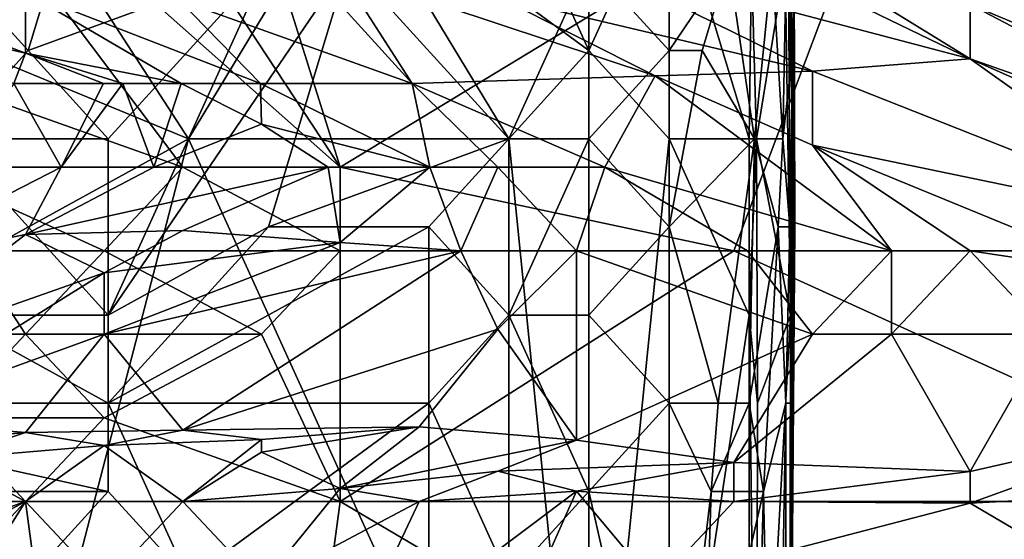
# Model space of a CAD drawing. Extents: x -0.375 to 0.375, y -0.309 to 0.309.
# Tile 64 of 226: x -0.24 to -0.214, y 0.128 to 0.142. Entities that reach past the tile are written whole.
import ezdxf

# ---------------------------------------------------------------- set-up
doc = ezdxf.new("R2010")
doc.units = 0

msp = doc.modelspace()

# ---------------------------------------------------------------- linework, layer by layer
for points in [[(-0.221043, 0.16976, 0.444966), (-0.202101, 0.165285, 0.444943), (-0.195787, 0.140673, 0.444824)], [(-0.195787, 0.140673, 0.444824), (-0.216834, 0.147386, 0.444911), (-0.221043, 0.16976, 0.444966)], [(-0.231566, 0.138436, 0.444979), (-0.246298, 0.16081, 0.44525), (-0.239984, 0.165285, 0.445045)], [(-0.231566, 0.138436, 0.444979), (-0.239984, 0.165285, 0.445045), (-0.216834, 0.147386, 0.444911)], [(-0.244194, 0.149623, 0.445354), (-0.246298, 0.16081, 0.44525), (-0.231566, 0.138436, 0.444979)], [(-0.235627, 0.139193, 0.449707), (-0.246335, 0.155703, 0.449674), (-0.252759, 0.146268, 0.449744)], [(-0.235627, 0.139193, 0.449707), (-0.231344, 0.146268, 0.449635), (-0.246335, 0.155703, 0.449674)], [(-0.224919, 0.141551, 0.449633), (-0.224919, 0.150985, 0.449396), (-0.231344, 0.155703, 0.449539)], [(-0.231344, 0.146268, 0.449635), (-0.224919, 0.141551, 0.449633), (-0.231344, 0.155703, 0.449539)], [(-0.224919, 0.141551, 0.449633), (-0.222778, 0.146268, 0.44924), (-0.224919, 0.150985, 0.449396)], [(-0.235775, 0.138436, 0.445166), (-0.244194, 0.149623, 0.445354), (-0.231566, 0.138436, 0.444979)], [(-0.242089, 0.140673, 0.445737), (-0.244194, 0.149623, 0.445354), (-0.235775, 0.138436, 0.445166)], [(-0.23991, 0.141551, 0.349427), (-0.244193, 0.146268, 0.346101), (-0.237769, 0.148627, 0.346705)], [(-0.237769, 0.148627, 0.346705), (-0.233485, 0.14391, 0.350164), (-0.23991, 0.141551, 0.349427)], [(-0.21974, 0.148627, 0.362569), (-0.219429, 0.14391, 0.389703), (-0.219472, 0.141551, 0.370321)], [(-0.219643, 0.14391, 0.362569), (-0.21974, 0.148627, 0.362569), (-0.219472, 0.141551, 0.370321)], [(-0.231566, 0.138436, 0.444979), (-0.216834, 0.147386, 0.444911), (-0.221043, 0.136198, 0.444832)], [(-0.202101, 0.136198, 0.444794), (-0.221043, 0.136198, 0.444832), (-0.216834, 0.147386, 0.444911)], [(-0.202101, 0.136198, 0.444794), (-0.216834, 0.147386, 0.444911), (-0.195787, 0.140673, 0.444824)], [(-0.223147, 0.146517, 0.552995), (-0.225252, 0.146435, 0.547188), (-0.214729, 0.14133, 0.547188)], [(-0.225252, 0.146435, 0.547188), (-0.225252, 0.144109, 0.539446), (-0.214729, 0.14133, 0.547188)], [(-0.214729, 0.14278, 0.554931), (-0.223147, 0.146517, 0.552995), (-0.214729, 0.14133, 0.547188)], [(-0.248476, 0.132117, 0.449736), (-0.235627, 0.139193, 0.449707), (-0.252759, 0.146268, 0.449744)], [(-0.242052, 0.139193, 0.350048), (-0.244193, 0.146268, 0.346101), (-0.23991, 0.141551, 0.349427)], [(-0.227061, 0.139193, 0.449678), (-0.231344, 0.146268, 0.449635), (-0.235627, 0.139193, 0.449707)], [(-0.227061, 0.139193, 0.449678), (-0.224919, 0.141551, 0.449633), (-0.231344, 0.146268, 0.449635)], [(-0.222778, 0.139193, 0.449416), (-0.222778, 0.146268, 0.44924), (-0.224919, 0.141551, 0.449633)], [(-0.222778, 0.141551, 0.353678), (-0.224919, 0.14391, 0.351509), (-0.222778, 0.146268, 0.351622)], [(-0.222778, 0.141551, 0.353678), (-0.222778, 0.146268, 0.351622), (-0.221189, 0.14391, 0.354816)], [(-0.220636, 0.139193, 0.448196), (-0.220574, 0.14391, 0.447849), (-0.222778, 0.146268, 0.44924)], [(-0.222778, 0.139193, 0.449416), (-0.220636, 0.139193, 0.448196), (-0.222778, 0.146268, 0.44924)], [(-0.233708, 0.145148, 0.529767), (-0.235878, 0.142911, 0.522025), (-0.229642, 0.140673, 0.525896)], [(-0.229642, 0.140673, 0.525896), (-0.231566, 0.143674, 0.529767), (-0.233708, 0.145148, 0.529767)], [(-0.225252, 0.144109, 0.539446), (-0.227357, 0.142998, 0.533639), (-0.218938, 0.141001, 0.539446)], [(-0.214729, 0.14133, 0.547188), (-0.225252, 0.144109, 0.539446), (-0.218938, 0.141001, 0.539446)], [(-0.233485, 0.14391, 0.350164), (-0.237769, 0.139193, 0.350919), (-0.23991, 0.141551, 0.349427)], [(-0.237769, 0.139193, 0.350919), (-0.233485, 0.14391, 0.350164), (-0.237769, 0.134475, 0.352519)], [(-0.231344, 0.14391, 0.350574), (-0.233485, 0.136834, 0.352382), (-0.237769, 0.134475, 0.352519)], [(-0.231344, 0.14391, 0.350574), (-0.237769, 0.134475, 0.352519), (-0.233485, 0.14391, 0.350164)], [(-0.233485, 0.136834, 0.352382), (-0.231344, 0.14391, 0.350574), (-0.227061, 0.139193, 0.352491)], [(-0.224919, 0.14391, 0.351509), (-0.227061, 0.139193, 0.352491), (-0.231344, 0.14391, 0.350574)], [(-0.227061, 0.139193, 0.352491), (-0.224919, 0.14391, 0.351509), (-0.224919, 0.139193, 0.353071)], [(-0.224919, 0.139193, 0.353071), (-0.224919, 0.14391, 0.351509), (-0.222778, 0.141551, 0.353678)], [(-0.22189, 0.141551, 0.354816), (-0.222778, 0.141551, 0.353678), (-0.221189, 0.14391, 0.354816)], [(-0.221189, 0.14391, 0.354816), (-0.220494, 0.139193, 0.358692), (-0.22189, 0.141551, 0.354816)], [(-0.220494, 0.139193, 0.358692), (-0.221189, 0.14391, 0.354816), (-0.220019, 0.14391, 0.358692)], [(-0.220436, 0.139193, 0.447849), (-0.220574, 0.14391, 0.447849), (-0.220636, 0.139193, 0.448196)], [(-0.219677, 0.14391, 0.443972), (-0.220574, 0.14391, 0.447849), (-0.220436, 0.139193, 0.447849)], [(-0.220494, 0.139193, 0.358692), (-0.220019, 0.14391, 0.358692), (-0.219732, 0.139193, 0.362569)], [(-0.219533, 0.134475, 0.443972), (-0.219677, 0.14391, 0.443972), (-0.220436, 0.139193, 0.447849)], [(-0.220019, 0.14391, 0.358692), (-0.219643, 0.14391, 0.362569), (-0.219732, 0.139193, 0.362569)], [(-0.219732, 0.139193, 0.362569), (-0.219643, 0.14391, 0.362569), (-0.219472, 0.141551, 0.370321)], [(-0.219586, 0.14391, 0.440096), (-0.219677, 0.14391, 0.443972), (-0.219533, 0.134475, 0.443972)], [(-0.219475, 0.139193, 0.43622), (-0.219523, 0.14391, 0.428467), (-0.219586, 0.14391, 0.440096)], [(-0.219475, 0.139193, 0.43622), (-0.219586, 0.14391, 0.440096), (-0.219533, 0.134475, 0.443972)], [(-0.219429, 0.14391, 0.389703), (-0.219523, 0.14391, 0.428467), (-0.219475, 0.139193, 0.43622)], [(-0.219441, 0.136834, 0.416838), (-0.219429, 0.14391, 0.389703), (-0.219475, 0.139193, 0.43622)], [(-0.219472, 0.141551, 0.370321), (-0.219429, 0.14391, 0.389703), (-0.219414, 0.136834, 0.389703)], [(-0.219414, 0.136834, 0.389703), (-0.219429, 0.14391, 0.389703), (-0.219441, 0.136834, 0.416838)], [(-0.227357, 0.142998, 0.533639), (-0.231566, 0.143674, 0.529767), (-0.223147, 0.140874, 0.533639)], [(-0.223147, 0.140874, 0.533639), (-0.231566, 0.143674, 0.529767), (-0.229642, 0.140673, 0.525896)], [(-0.239984, 0.14148, 0.504604), (-0.244194, 0.1431, 0.502668), (-0.246298, 0.142942, 0.494925)], [(-0.24029, 0.140673, 0.498797), (-0.239984, 0.14148, 0.504604), (-0.246298, 0.142942, 0.494925)], [(-0.239984, 0.143111, 0.514282), (-0.244194, 0.1431, 0.502668), (-0.239984, 0.14148, 0.504604)], [(-0.239984, 0.14148, 0.504604), (-0.23582, 0.140673, 0.514282), (-0.239984, 0.143111, 0.514282)], [(-0.23582, 0.140673, 0.514282), (-0.233699, 0.140673, 0.520089), (-0.239984, 0.143111, 0.514282)], [(-0.235878, 0.142911, 0.522025), (-0.239984, 0.143111, 0.514282), (-0.233699, 0.140673, 0.520089)], [(-0.218938, 0.141001, 0.539446), (-0.227357, 0.142998, 0.533639), (-0.223147, 0.140874, 0.533639)], [(-0.214729, 0.14278, 0.554931), (-0.20631, 0.139264, 0.554931), (-0.212624, 0.14304, 0.564609)], [(-0.233699, 0.140673, 0.520089), (-0.229642, 0.140673, 0.525896), (-0.235878, 0.142911, 0.522025)], [(-0.214729, 0.14278, 0.554931), (-0.20631, 0.138369, 0.549124), (-0.20631, 0.139264, 0.554931)], [(-0.20631, 0.138369, 0.549124), (-0.214729, 0.14278, 0.554931), (-0.214729, 0.14133, 0.547188)], [(-0.242052, 0.139193, 0.350048), (-0.23991, 0.141551, 0.349427), (-0.237769, 0.139193, 0.350919)], [(-0.24029, 0.140673, 0.498797), (-0.237895, 0.140673, 0.506539), (-0.239984, 0.14148, 0.504604)], [(-0.237379, 0.140673, 0.508475), (-0.23582, 0.140673, 0.514282), (-0.239984, 0.14148, 0.504604)], [(-0.237895, 0.140673, 0.506539), (-0.237379, 0.140673, 0.508475), (-0.239984, 0.14148, 0.504604)], [(-0.224919, 0.117965, 0.449664), (-0.224919, 0.141551, 0.449633), (-0.227061, 0.139193, 0.449678)], [(-0.222778, 0.136834, 0.355217), (-0.224919, 0.139193, 0.353071), (-0.222778, 0.141551, 0.353678)], [(-0.224919, 0.117965, 0.449664), (-0.222778, 0.139193, 0.449416), (-0.224919, 0.141551, 0.449633)], [(-0.22189, 0.141551, 0.354816), (-0.220494, 0.139193, 0.358692), (-0.222778, 0.136834, 0.355217)], [(-0.222778, 0.136834, 0.355217), (-0.222778, 0.141551, 0.353678), (-0.22189, 0.141551, 0.354816)], [(-0.219732, 0.139193, 0.362569), (-0.219472, 0.141551, 0.370321), (-0.219545, 0.136834, 0.366445)], [(-0.219545, 0.136834, 0.366445), (-0.219472, 0.141551, 0.370321), (-0.219497, 0.132117, 0.370321)], [(-0.219497, 0.132117, 0.370321), (-0.219472, 0.141551, 0.370321), (-0.219443, 0.134475, 0.374198)], [(-0.219443, 0.134475, 0.374198), (-0.219472, 0.141551, 0.370321), (-0.219414, 0.136834, 0.389703)], [(-0.218938, 0.141001, 0.539446), (-0.208415, 0.136834, 0.539446), (-0.214729, 0.14133, 0.547188)], [(-0.214729, 0.14133, 0.547188), (-0.20631, 0.137594, 0.545253), (-0.20631, 0.138369, 0.549124)], [(-0.214729, 0.14133, 0.547188), (-0.208415, 0.136834, 0.539446), (-0.20631, 0.137594, 0.545253)], [(-0.223147, 0.140874, 0.533639), (-0.229642, 0.140673, 0.525896), (-0.224493, 0.138436, 0.525896)], [(-0.224493, 0.138436, 0.525896), (-0.216834, 0.136198, 0.528815), (-0.223147, 0.140874, 0.533639)], [(-0.223147, 0.140874, 0.533639), (-0.218938, 0.139022, 0.533639), (-0.218938, 0.141001, 0.539446)], [(-0.223147, 0.140874, 0.533639), (-0.216834, 0.136198, 0.528815), (-0.218938, 0.139022, 0.533639)], [(-0.218938, 0.141001, 0.539446), (-0.218938, 0.139022, 0.533639), (-0.208415, 0.136834, 0.539446)], [(-0.242779, 0.138436, 0.446533), (-0.242089, 0.140673, 0.445737), (-0.235775, 0.138436, 0.445166)], [(-0.241839, 0.138436, 0.500732), (-0.239026, 0.138436, 0.506539), (-0.24029, 0.140673, 0.498797)], [(-0.239026, 0.138436, 0.506539), (-0.237895, 0.140673, 0.506539), (-0.24029, 0.140673, 0.498797)], [(-0.239026, 0.138436, 0.506539), (-0.236547, 0.138436, 0.510411), (-0.237379, 0.140673, 0.508475)], [(-0.239026, 0.138436, 0.506539), (-0.237379, 0.140673, 0.508475), (-0.237895, 0.140673, 0.506539)], [(-0.237379, 0.140673, 0.508475), (-0.236547, 0.138436, 0.510411), (-0.23582, 0.140673, 0.514282)], [(-0.236547, 0.138436, 0.510411), (-0.233671, 0.139583, 0.516218), (-0.23582, 0.140673, 0.514282)], [(-0.233699, 0.140673, 0.520089), (-0.23582, 0.140673, 0.514282), (-0.233671, 0.139583, 0.516218)], [(-0.229642, 0.140673, 0.525896), (-0.233699, 0.140673, 0.520089), (-0.229174, 0.138436, 0.520089)], [(-0.229174, 0.138436, 0.520089), (-0.233699, 0.140673, 0.520089), (-0.233671, 0.139583, 0.516218)], [(-0.224493, 0.138436, 0.525896), (-0.229642, 0.140673, 0.525896), (-0.227357, 0.138436, 0.522497)], [(-0.227357, 0.138436, 0.522497), (-0.229642, 0.140673, 0.525896), (-0.229174, 0.138436, 0.520089)], [(-0.236547, 0.138436, 0.510411), (-0.231886, 0.138436, 0.516218), (-0.233671, 0.139583, 0.516218)], [(-0.229174, 0.138436, 0.520089), (-0.233671, 0.139583, 0.516218), (-0.231886, 0.138436, 0.516218)], [(-0.248476, 0.132117, 0.449736), (-0.23991, 0.122683, 0.449736), (-0.235627, 0.139193, 0.449707)], [(-0.237769, 0.134475, 0.352519), (-0.242052, 0.139193, 0.350048), (-0.237769, 0.139193, 0.350919)], [(-0.242052, 0.134475, 0.351909), (-0.242052, 0.139193, 0.350048), (-0.237769, 0.134475, 0.352519)], [(-0.23991, 0.122683, 0.449736), (-0.227061, 0.120324, 0.449707), (-0.235627, 0.139193, 0.449707)], [(-0.227061, 0.120324, 0.449707), (-0.227061, 0.139193, 0.449678), (-0.235627, 0.139193, 0.449707)], [(-0.229202, 0.136834, 0.352718), (-0.233485, 0.136834, 0.352382), (-0.227061, 0.139193, 0.352491)], [(-0.229202, 0.136834, 0.352718), (-0.227061, 0.139193, 0.352491), (-0.227061, 0.134475, 0.353323)], [(-0.227061, 0.134475, 0.353323), (-0.227061, 0.139193, 0.352491), (-0.224919, 0.139193, 0.353071)], [(-0.224919, 0.134475, 0.354056), (-0.227061, 0.134475, 0.353323), (-0.224919, 0.139193, 0.353071)], [(-0.227061, 0.120324, 0.449707), (-0.224919, 0.117965, 0.449664), (-0.227061, 0.139193, 0.449678)], [(-0.224919, 0.134475, 0.354056), (-0.224919, 0.139193, 0.353071), (-0.222778, 0.136834, 0.355217)], [(-0.222778, 0.120324, 0.44943), (-0.222778, 0.139193, 0.449416), (-0.224919, 0.117965, 0.449664)], [(-0.220636, 0.134475, 0.448231), (-0.220636, 0.139193, 0.448196), (-0.222778, 0.139193, 0.449416)], [(-0.221461, 0.132117, 0.358692), (-0.222778, 0.136834, 0.355217), (-0.220494, 0.139193, 0.358692)], [(-0.222778, 0.120324, 0.44943), (-0.220636, 0.134475, 0.448231), (-0.222778, 0.139193, 0.449416)], [(-0.220494, 0.139193, 0.358692), (-0.220636, 0.132117, 0.360888), (-0.221461, 0.132117, 0.358692)], [(-0.220636, 0.134475, 0.448231), (-0.220436, 0.139193, 0.447849), (-0.220636, 0.139193, 0.448196)], [(-0.220413, 0.132117, 0.447849), (-0.220436, 0.139193, 0.447849), (-0.220636, 0.134475, 0.448231)], [(-0.219859, 0.136834, 0.362569), (-0.220636, 0.132117, 0.360888), (-0.220494, 0.139193, 0.358692)], [(-0.219859, 0.136834, 0.362569), (-0.220494, 0.139193, 0.358692), (-0.219732, 0.139193, 0.362569)], [(-0.219533, 0.134475, 0.443972), (-0.220436, 0.139193, 0.447849), (-0.220413, 0.132117, 0.447849)], [(-0.219859, 0.136834, 0.362569), (-0.219732, 0.139193, 0.362569), (-0.219545, 0.136834, 0.366445)], [(-0.219557, 0.117965, 0.443972), (-0.219475, 0.139193, 0.43622), (-0.219533, 0.134475, 0.443972)], [(-0.219441, 0.136834, 0.416838), (-0.219475, 0.139193, 0.43622), (-0.219557, 0.117965, 0.443972)], [(-0.218938, 0.139022, 0.533639), (-0.21052, 0.135563, 0.533639), (-0.208415, 0.136834, 0.539446)], [(-0.214729, 0.136198, 0.53084), (-0.21052, 0.135563, 0.533639), (-0.218938, 0.139022, 0.533639)], [(-0.218938, 0.139022, 0.533639), (-0.216834, 0.136198, 0.528815), (-0.214729, 0.136198, 0.53084)], [(-0.241839, 0.138436, 0.500732), (-0.244194, 0.135783, 0.510411), (-0.239026, 0.138436, 0.506539)], [(-0.244194, 0.135783, 0.510411), (-0.239984, 0.136633, 0.512346), (-0.239026, 0.138436, 0.506539)], [(-0.242779, 0.138436, 0.446533), (-0.23788, 0.136198, 0.446125), (-0.241448, 0.136198, 0.448469)], [(-0.23788, 0.136198, 0.446125), (-0.242779, 0.138436, 0.446533), (-0.235775, 0.138436, 0.445166)], [(-0.239984, 0.136633, 0.512346), (-0.235775, 0.136737, 0.516218), (-0.231886, 0.138436, 0.516218)], [(-0.239984, 0.136633, 0.512346), (-0.231886, 0.138436, 0.516218), (-0.236547, 0.138436, 0.510411)], [(-0.236547, 0.138436, 0.510411), (-0.239026, 0.138436, 0.506539), (-0.239984, 0.136633, 0.512346)], [(-0.23788, 0.136198, 0.446125), (-0.235775, 0.138436, 0.445166), (-0.231566, 0.136198, 0.445107)], [(-0.235775, 0.136737, 0.516218), (-0.231566, 0.136416, 0.520089), (-0.231886, 0.138436, 0.516218)], [(-0.231566, 0.136198, 0.445107), (-0.235775, 0.138436, 0.445166), (-0.231566, 0.138436, 0.444979)], [(-0.229174, 0.138436, 0.520089), (-0.231886, 0.138436, 0.516218), (-0.231566, 0.136416, 0.520089)], [(-0.228348, 0.136198, 0.522025), (-0.229174, 0.138436, 0.520089), (-0.231566, 0.136416, 0.520089)], [(-0.231566, 0.136198, 0.445107), (-0.231566, 0.138436, 0.444979), (-0.221043, 0.136198, 0.444832)], [(-0.228348, 0.136198, 0.522025), (-0.227357, 0.138436, 0.522497), (-0.229174, 0.138436, 0.520089)], [(-0.227357, 0.138436, 0.522497), (-0.228348, 0.136198, 0.522025), (-0.225252, 0.136198, 0.523485)], [(-0.227357, 0.138436, 0.522497), (-0.225252, 0.136198, 0.523485), (-0.224493, 0.138436, 0.525896)], [(-0.225252, 0.136198, 0.523485), (-0.22068, 0.136198, 0.525896), (-0.224493, 0.138436, 0.525896)], [(-0.216834, 0.136198, 0.528815), (-0.224493, 0.138436, 0.525896), (-0.22068, 0.136198, 0.525896)], [(-0.244194, 0.135783, 0.510411), (-0.244194, 0.133384, 0.518153), (-0.239984, 0.136633, 0.512346)], [(-0.244194, 0.133384, 0.518153), (-0.23788, 0.135606, 0.518153), (-0.239984, 0.136633, 0.512346)], [(-0.239984, 0.136633, 0.512346), (-0.23788, 0.135606, 0.518153), (-0.235775, 0.136737, 0.516218)], [(-0.23788, 0.135606, 0.518153), (-0.231566, 0.136416, 0.520089), (-0.235775, 0.136737, 0.516218)], [(-0.237769, 0.132117, 0.353069), (-0.229202, 0.136834, 0.352718), (-0.229202, 0.132117, 0.353301)], [(-0.237769, 0.132117, 0.353069), (-0.233485, 0.136834, 0.352382), (-0.229202, 0.136834, 0.352718)], [(-0.237769, 0.132117, 0.353069), (-0.237769, 0.134475, 0.352519), (-0.233485, 0.136834, 0.352382)], [(-0.229202, 0.132117, 0.353301), (-0.229202, 0.136834, 0.352718), (-0.227061, 0.134475, 0.353323)], [(-0.222778, 0.136834, 0.355217), (-0.222778, 0.132117, 0.356357), (-0.224919, 0.134475, 0.354056)], [(-0.222778, 0.132117, 0.356357), (-0.222778, 0.136834, 0.355217), (-0.221461, 0.132117, 0.358692)], [(-0.220251, 0.129758, 0.362569), (-0.220636, 0.132117, 0.360888), (-0.219859, 0.136834, 0.362569)], [(-0.220251, 0.129758, 0.362569), (-0.219859, 0.136834, 0.362569), (-0.219655, 0.132117, 0.366445)], [(-0.219859, 0.136834, 0.362569), (-0.219545, 0.136834, 0.366445), (-0.219655, 0.132117, 0.366445)], [(-0.219655, 0.132117, 0.366445), (-0.219545, 0.136834, 0.366445), (-0.219497, 0.132117, 0.370321)], [(-0.219504, 0.1274, 0.405209), (-0.219441, 0.136834, 0.416838), (-0.219557, 0.11089, 0.420714)], [(-0.219441, 0.136834, 0.416838), (-0.219557, 0.117965, 0.443972), (-0.219557, 0.11089, 0.420714)], [(-0.219553, 0.117965, 0.385827), (-0.219414, 0.136834, 0.389703), (-0.219504, 0.1274, 0.405209)], [(-0.219443, 0.134475, 0.374198), (-0.219414, 0.136834, 0.389703), (-0.219553, 0.117965, 0.385827)], [(-0.219414, 0.136834, 0.389703), (-0.219441, 0.136834, 0.416838), (-0.219504, 0.1274, 0.405209)], [(-0.231566, 0.136416, 0.520089), (-0.23788, 0.133961, 0.521988), (-0.228348, 0.136198, 0.522025)], [(-0.23788, 0.135606, 0.518153), (-0.23788, 0.133961, 0.521988), (-0.231566, 0.136416, 0.520089)], [(-0.242089, 0.133961, 0.447198), (-0.241448, 0.136198, 0.448469), (-0.239984, 0.133961, 0.446433)], [(-0.239984, 0.133961, 0.446433), (-0.241448, 0.136198, 0.448469), (-0.23788, 0.136198, 0.446125)], [(-0.239984, 0.133961, 0.446433), (-0.23788, 0.136198, 0.446125), (-0.233671, 0.133961, 0.445285)], [(-0.233671, 0.133961, 0.445285), (-0.23788, 0.136198, 0.446125), (-0.231566, 0.136198, 0.445107)], [(-0.23788, 0.133961, 0.521988), (-0.235775, 0.131395, 0.527832), (-0.228348, 0.136198, 0.522025)], [(-0.228348, 0.136198, 0.522025), (-0.235775, 0.131395, 0.527832), (-0.227357, 0.134095, 0.525896)], [(-0.231566, 0.129486, 0.444869), (-0.233671, 0.133961, 0.445285), (-0.231566, 0.136198, 0.445107)], [(-0.20631, 0.129486, 0.444828), (-0.231566, 0.129486, 0.444869), (-0.221043, 0.136198, 0.444832)], [(-0.231566, 0.129486, 0.444869), (-0.231566, 0.136198, 0.445107), (-0.221043, 0.136198, 0.444832)], [(-0.225252, 0.136198, 0.523485), (-0.228348, 0.136198, 0.522025), (-0.227357, 0.134095, 0.525896)], [(-0.227357, 0.134095, 0.525896), (-0.225252, 0.131131, 0.531703), (-0.225252, 0.136198, 0.523485)], [(-0.225252, 0.136198, 0.523485), (-0.218938, 0.133961, 0.528831), (-0.22068, 0.136198, 0.525896)], [(-0.218938, 0.133961, 0.528831), (-0.225252, 0.136198, 0.523485), (-0.225252, 0.131131, 0.531703)], [(-0.20631, 0.129486, 0.444828), (-0.221043, 0.136198, 0.444832), (-0.202101, 0.136198, 0.444794)], [(-0.216834, 0.136198, 0.528815), (-0.22068, 0.136198, 0.525896), (-0.218938, 0.133961, 0.528831)], [(-0.216834, 0.136198, 0.528815), (-0.218938, 0.133961, 0.528831), (-0.216834, 0.133961, 0.529447)], [(-0.212624, 0.133961, 0.530854), (-0.214729, 0.136198, 0.53084), (-0.216834, 0.133961, 0.529447)], [(-0.216834, 0.133961, 0.529447), (-0.214729, 0.136198, 0.53084), (-0.216834, 0.136198, 0.528815)], [(-0.21052, 0.135563, 0.533639), (-0.214729, 0.136198, 0.53084), (-0.212624, 0.133961, 0.530854)], [(-0.23788, 0.133961, 0.521988), (-0.23788, 0.135606, 0.518153), (-0.244194, 0.131669, 0.522025)], [(-0.244194, 0.133384, 0.518153), (-0.244194, 0.131669, 0.522025), (-0.23788, 0.135606, 0.518153)], [(-0.248476, 0.132117, 0.352032), (-0.242052, 0.134475, 0.351909), (-0.237769, 0.132117, 0.353069)], [(-0.237769, 0.132117, 0.353069), (-0.242052, 0.134475, 0.351909), (-0.237769, 0.134475, 0.352519)], [(-0.227061, 0.1274, 0.353738), (-0.229202, 0.132117, 0.353301), (-0.227061, 0.134475, 0.353323)], [(-0.224919, 0.129758, 0.354474), (-0.227061, 0.134475, 0.353323), (-0.224919, 0.134475, 0.354056)], [(-0.227061, 0.1274, 0.353738), (-0.227061, 0.134475, 0.353323), (-0.224919, 0.129758, 0.354474)], [(-0.224919, 0.134475, 0.354056), (-0.222778, 0.132117, 0.356357), (-0.224919, 0.129758, 0.354474)], [(-0.220636, 0.117965, 0.448186), (-0.220636, 0.134475, 0.448231), (-0.222778, 0.120324, 0.44943)], [(-0.220439, 0.117965, 0.447849), (-0.220413, 0.132117, 0.447849), (-0.220636, 0.134475, 0.448231)], [(-0.220636, 0.117965, 0.448186), (-0.220439, 0.117965, 0.447849), (-0.220636, 0.134475, 0.448231)], [(-0.219533, 0.134475, 0.443972), (-0.220413, 0.132117, 0.447849), (-0.220439, 0.117965, 0.447849)], [(-0.219557, 0.117965, 0.443972), (-0.219533, 0.134475, 0.443972), (-0.220439, 0.117965, 0.447849)], [(-0.219497, 0.132117, 0.370321), (-0.219443, 0.134475, 0.374198), (-0.21959, 0.113248, 0.374198)], [(-0.21959, 0.113248, 0.374198), (-0.219443, 0.134475, 0.374198), (-0.219553, 0.117965, 0.385827)], [(-0.235775, 0.131395, 0.527832), (-0.229461, 0.131483, 0.529767), (-0.227357, 0.134095, 0.525896)], [(-0.227357, 0.134095, 0.525896), (-0.229461, 0.131483, 0.529767), (-0.225252, 0.131131, 0.531703)], [(-0.244194, 0.131669, 0.522025), (-0.239984, 0.131336, 0.525896), (-0.23788, 0.133961, 0.521988)], [(-0.242089, 0.131723, 0.445449), (-0.239984, 0.133961, 0.446433), (-0.23788, 0.131723, 0.445085)], [(-0.242089, 0.133961, 0.447198), (-0.239984, 0.133961, 0.446433), (-0.242089, 0.131723, 0.445449)], [(-0.23788, 0.131723, 0.445085), (-0.239984, 0.133961, 0.446433), (-0.233671, 0.133961, 0.445285)], [(-0.239984, 0.131336, 0.525896), (-0.235775, 0.131395, 0.527832), (-0.23788, 0.133961, 0.521988)], [(-0.23788, 0.131723, 0.445085), (-0.233671, 0.133961, 0.445285), (-0.231566, 0.129486, 0.444869)], [(-0.225252, 0.131131, 0.531703), (-0.221043, 0.130534, 0.533639), (-0.218938, 0.133961, 0.528831)], [(-0.221043, 0.130534, 0.533639), (-0.214729, 0.130293, 0.535574), (-0.216834, 0.133961, 0.529447)], [(-0.218938, 0.133961, 0.528831), (-0.221043, 0.130534, 0.533639), (-0.216834, 0.133961, 0.529447)], [(-0.216834, 0.133961, 0.529447), (-0.214729, 0.130293, 0.535574), (-0.212624, 0.133961, 0.530854)], [(-0.214729, 0.130293, 0.535574), (-0.208415, 0.131723, 0.535035), (-0.212624, 0.133961, 0.530854)], [(-0.254901, 0.117965, 0.44973), (-0.23991, 0.122683, 0.449736), (-0.248476, 0.132117, 0.449736)], [(-0.237769, 0.129758, 0.35339), (-0.248476, 0.132117, 0.352032), (-0.237769, 0.132117, 0.353069)], [(-0.248476, 0.129758, 0.352693), (-0.248476, 0.132117, 0.352032), (-0.237769, 0.129758, 0.35339)], [(-0.235627, 0.1274, 0.353592), (-0.237769, 0.132117, 0.353069), (-0.229202, 0.132117, 0.353301)], [(-0.237769, 0.129758, 0.35339), (-0.237769, 0.132117, 0.353069), (-0.235627, 0.1274, 0.353592)], [(-0.229202, 0.117965, 0.353909), (-0.235627, 0.1274, 0.353592), (-0.229202, 0.132117, 0.353301)], [(-0.229202, 0.117965, 0.353909), (-0.229202, 0.132117, 0.353301), (-0.227061, 0.1274, 0.353738)], [(-0.222778, 0.132117, 0.356357), (-0.222778, 0.120324, 0.357079), (-0.224919, 0.129758, 0.354474)], [(-0.221654, 0.129758, 0.358692), (-0.222778, 0.132117, 0.356357), (-0.221461, 0.132117, 0.358692)], [(-0.222778, 0.120324, 0.357079), (-0.222778, 0.132117, 0.356357), (-0.221654, 0.129758, 0.358692)], [(-0.221461, 0.132117, 0.358692), (-0.220636, 0.132117, 0.360888), (-0.221654, 0.129758, 0.358692)], [(-0.221654, 0.129758, 0.358692), (-0.220636, 0.132117, 0.360888), (-0.220251, 0.129758, 0.362569)], [(-0.220251, 0.129758, 0.362569), (-0.219655, 0.132117, 0.366445), (-0.219936, 0.115607, 0.366445)], [(-0.219936, 0.115607, 0.366445), (-0.219655, 0.132117, 0.366445), (-0.219636, 0.115607, 0.370321)], [(-0.219655, 0.132117, 0.366445), (-0.219497, 0.132117, 0.370321), (-0.219636, 0.115607, 0.370321)], [(-0.219636, 0.115607, 0.370321), (-0.219497, 0.132117, 0.370321), (-0.21959, 0.113248, 0.374198)], [(-0.244194, 0.129486, 0.44521), (-0.242089, 0.131723, 0.445449), (-0.239984, 0.129486, 0.444971)], [(-0.244194, 0.131669, 0.522025), (-0.244194, 0.130939, 0.525896), (-0.239984, 0.131336, 0.525896)], [(-0.239984, 0.129486, 0.444971), (-0.242089, 0.131723, 0.445449), (-0.23788, 0.131723, 0.445085)], [(-0.239984, 0.129486, 0.444971), (-0.23788, 0.131723, 0.445085), (-0.231566, 0.129486, 0.444869)], [(-0.214729, 0.129446, 0.53751), (-0.21052, 0.12967, 0.53751), (-0.208415, 0.131723, 0.535035)], [(-0.214729, 0.130293, 0.535574), (-0.214729, 0.129446, 0.53751), (-0.208415, 0.131723, 0.535035)], [(-0.235775, 0.131395, 0.527832), (-0.239984, 0.131336, 0.525896), (-0.23788, 0.130988, 0.529767)], [(-0.235775, 0.131395, 0.527832), (-0.23788, 0.130988, 0.529767), (-0.233671, 0.131145, 0.529767)], [(-0.229461, 0.131483, 0.529767), (-0.235775, 0.131395, 0.527832), (-0.233671, 0.131145, 0.529767)], [(-0.233671, 0.130809, 0.531703), (-0.231566, 0.129833, 0.533639), (-0.229461, 0.131483, 0.529767)], [(-0.233671, 0.131145, 0.529767), (-0.233671, 0.130809, 0.531703), (-0.229461, 0.131483, 0.529767)], [(-0.229461, 0.131483, 0.529767), (-0.231566, 0.129833, 0.533639), (-0.225252, 0.131131, 0.531703)], [(-0.244194, 0.130939, 0.525896), (-0.242089, 0.130628, 0.527832), (-0.239984, 0.131336, 0.525896)], [(-0.239984, 0.131336, 0.525896), (-0.242089, 0.130628, 0.527832), (-0.23788, 0.130988, 0.529767)], [(-0.23788, 0.130988, 0.529767), (-0.235775, 0.129486, 0.53208), (-0.233671, 0.131145, 0.529767)], [(-0.235775, 0.129486, 0.53208), (-0.233671, 0.130809, 0.531703), (-0.233671, 0.131145, 0.529767)], [(-0.231566, 0.129833, 0.533639), (-0.227357, 0.130302, 0.533639), (-0.225252, 0.131131, 0.531703)], [(-0.227357, 0.130302, 0.533639), (-0.221043, 0.130534, 0.533639), (-0.225252, 0.131131, 0.531703)], [(-0.242089, 0.130628, 0.527832), (-0.239984, 0.129486, 0.529988), (-0.23788, 0.130988, 0.529767)], [(-0.239984, 0.129486, 0.529988), (-0.235775, 0.129486, 0.53208), (-0.23788, 0.130988, 0.529767)], [(-0.245496, 0.129486, 0.525896), (-0.239984, 0.129486, 0.529988), (-0.242089, 0.130628, 0.527832)], [(-0.235775, 0.129486, 0.53208), (-0.231566, 0.129833, 0.533639), (-0.233671, 0.130809, 0.531703)], [(-0.231566, 0.129833, 0.533639), (-0.229461, 0.129486, 0.534584), (-0.227357, 0.130302, 0.533639)], [(-0.229461, 0.129486, 0.534584), (-0.225252, 0.129764, 0.535574), (-0.227357, 0.130302, 0.533639)], [(-0.227357, 0.130302, 0.533639), (-0.225252, 0.129764, 0.535574), (-0.221043, 0.130534, 0.533639)], [(-0.225252, 0.129764, 0.535574), (-0.221043, 0.129486, 0.536368), (-0.221043, 0.130534, 0.533639)], [(-0.221043, 0.129486, 0.536368), (-0.214729, 0.130293, 0.535574), (-0.221043, 0.130534, 0.533639)], [(-0.221043, 0.129486, 0.536368), (-0.214729, 0.129446, 0.53751), (-0.214729, 0.130293, 0.535574)], [(-0.231566, 0.129833, 0.533639), (-0.235775, 0.129486, 0.53208), (-0.233671, 0.127249, 0.533393)], [(-0.233671, 0.127249, 0.533393), (-0.229461, 0.129486, 0.534584), (-0.231566, 0.129833, 0.533639)], [(-0.250618, 0.1274, 0.353019), (-0.248476, 0.129758, 0.352693), (-0.23991, 0.1274, 0.353499)], [(-0.23991, 0.1274, 0.353499), (-0.248476, 0.129758, 0.352693), (-0.237769, 0.129758, 0.35339)], [(-0.23991, 0.1274, 0.353499), (-0.237769, 0.129758, 0.35339), (-0.235627, 0.1274, 0.353592)], [(-0.225252, 0.129764, 0.535574), (-0.231566, 0.125011, 0.53527), (-0.227357, 0.125011, 0.53671)], [(-0.231566, 0.125011, 0.53527), (-0.225252, 0.129764, 0.535574), (-0.229461, 0.129486, 0.534584)], [(-0.227357, 0.125011, 0.53671), (-0.223147, 0.127249, 0.537365), (-0.225252, 0.129764, 0.535574)], [(-0.224919, 0.115607, 0.354755), (-0.227061, 0.1274, 0.353738), (-0.224919, 0.129758, 0.354474)], [(-0.223147, 0.127249, 0.537365), (-0.221043, 0.129486, 0.536368), (-0.225252, 0.129764, 0.535574)], [(-0.222778, 0.120324, 0.357079), (-0.224919, 0.115607, 0.354755), (-0.224919, 0.129758, 0.354474)], [(-0.221871, 0.122683, 0.358692), (-0.222778, 0.120324, 0.357079), (-0.221654, 0.129758, 0.358692)], [(-0.221871, 0.122683, 0.358692), (-0.221654, 0.129758, 0.358692), (-0.220251, 0.129758, 0.362569)], [(-0.220636, 0.115607, 0.362451), (-0.221871, 0.122683, 0.358692), (-0.220251, 0.129758, 0.362569)], [(-0.220636, 0.115607, 0.362451), (-0.220251, 0.129758, 0.362569), (-0.219936, 0.115607, 0.366445)], [(-0.21052, 0.12967, 0.53751), (-0.214729, 0.129446, 0.53751), (-0.212624, 0.128203, 0.539446)], [(-0.239984, 0.129486, 0.529988), (-0.246298, 0.127249, 0.525733), (-0.242089, 0.127249, 0.529048)], [(-0.246298, 0.127249, 0.525733), (-0.239984, 0.129486, 0.529988), (-0.245496, 0.129486, 0.525896)], [(-0.244194, 0.127249, 0.445073), (-0.244194, 0.129486, 0.44521), (-0.239984, 0.129486, 0.444971)], [(-0.239984, 0.129486, 0.444971), (-0.244194, 0.122774, 0.444986), (-0.244194, 0.127249, 0.445073)], [(-0.235775, 0.098162, 0.444756), (-0.244194, 0.122774, 0.444986), (-0.239984, 0.129486, 0.444971)], [(-0.242089, 0.127249, 0.529048), (-0.23788, 0.127249, 0.531409), (-0.239984, 0.129486, 0.529988)], [(-0.23788, 0.127249, 0.531409), (-0.235775, 0.129486, 0.53208), (-0.239984, 0.129486, 0.529988)], [(-0.235775, 0.098162, 0.444756), (-0.239984, 0.129486, 0.444971), (-0.231566, 0.129486, 0.444869)], [(-0.235775, 0.129486, 0.53208), (-0.23788, 0.127249, 0.531409), (-0.233671, 0.127249, 0.533393)], [(-0.212624, 0.118299, 0.444733), (-0.235775, 0.098162, 0.444756), (-0.231566, 0.129486, 0.444869)], [(-0.229461, 0.129486, 0.534584), (-0.233671, 0.127249, 0.533393), (-0.231566, 0.125011, 0.53527)], [(-0.212624, 0.118299, 0.444733), (-0.231566, 0.129486, 0.444869), (-0.20631, 0.129486, 0.444828)], [(-0.221043, 0.129486, 0.536368), (-0.223147, 0.127249, 0.537365), (-0.214729, 0.129446, 0.53751)], [(-0.223147, 0.127249, 0.537365), (-0.212624, 0.128203, 0.539446), (-0.214729, 0.129446, 0.53751)]]:
    msp.add_3dface(points)

doc.saveas('drawing.dxf')
